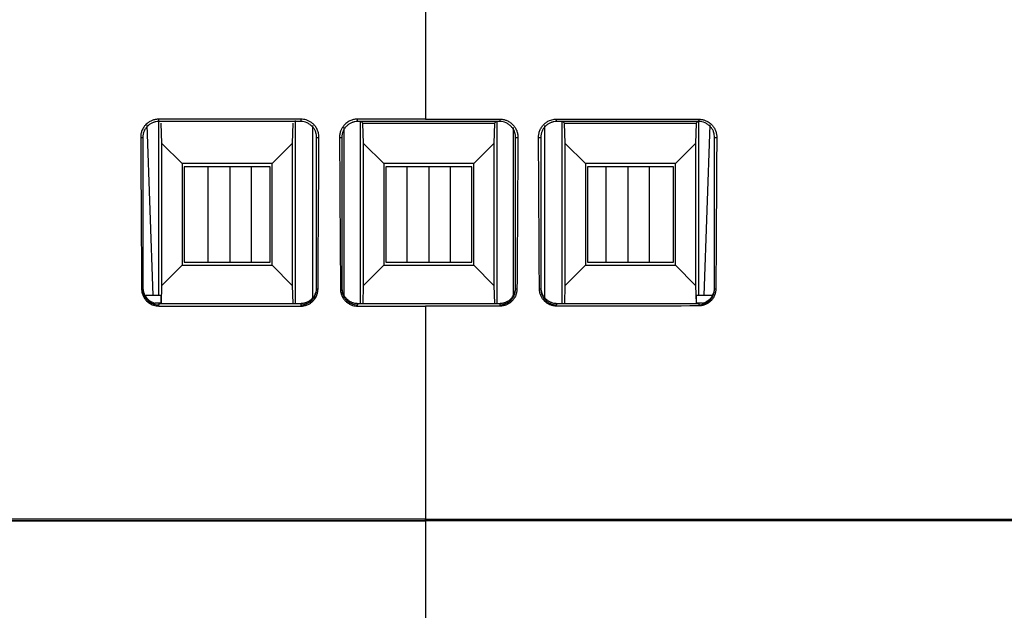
# Model space of a CAD drawing. Header units: millimetres. Extents: x 156812 to 157936, y 112087 to 113571.
# Tile 161 of 204: x 157436 to 157499, y 113179 to 113217. Entities that reach past the tile are written whole.
import ezdxf

# ---------------------------------------------------------------- set-up
doc = ezdxf.new("R2010")
doc.units = ezdxf.units.MM

msp = doc.modelspace()

# ---------------------------------------------------------------- linework, layer by layer
at = {"color": 7, "linetype": 'Continuous', "lineweight": 25}
for p, q in [((157445.22, 113210.362), (157445.22, 113199.293)), ((157445.23, 113210.293), (157445.23, 113210.442)), ((157454.23, 113210.293), (157445.23, 113210.293)), ((157453.9, 113198.786), (157453.9, 113210.362)), ((157454.23, 113210.448), (157454.23, 113210.293)), ((157457.83, 113210.293), (157457.83, 113210.449)), ((157466.83, 113210.293), (157457.83, 113210.293)), ((157457.99, 113210.293), (157457.99, 113198.786)), ((157458.165, 113210.188), (157458.06, 113210.293)), ((157466.496, 113210.188), (157466.601, 113210.293)), ((157466.67, 113198.786), (157466.67, 113210.293)), ((157466.83, 113210.449), (157466.83, 113210.293)), ((157470.43, 113210.293), (157470.43, 113210.448)), ((157479.43, 113210.293), (157470.43, 113210.293)), ((157470.76, 113210.293), (157470.76, 113198.786)), ((157470.935, 113210.188), (157470.83, 113210.293)), ((157479.266, 113210.188), (157479.371, 113210.293)), ((157479.43, 113210.441), (157479.43, 113210.293)), ((157479.44, 113199.293), (157479.44, 113210.362)), ((157444.882, 113199.293), (157444.505, 113210.078)), ((157445.43, 113208.909), (157445.395, 113210.188)), ((157453.726, 113210.188), (157453.691, 113208.909)), ((157454.98, 113210.051), (157454.98, 113199.125)), ((157456.98, 113199.259), (157456.98, 113209.917)), ((157458.2, 113208.909), (157458.165, 113210.188)), ((157458.165, 113210.188), (157466.496, 113210.188)), ((157466.496, 113210.188), (157466.461, 113208.909)), ((157467.68, 113209.917), (157467.68, 113199.259)), ((157469.68, 113199.125), (157469.68, 113210.051)), ((157470.935, 113210.188), (157479.266, 113210.188)), ((157470.97, 113208.909), (157470.935, 113210.188)), ((157479.266, 113210.188), (157479.231, 113208.909)), ((157479.779, 113199.293), (157480.155, 113210.078)), ((157444.09, 113209.293), (157444.23, 113209.293)), ((157444.23, 113209.293), (157444.23, 113199.693)), ((157455.23, 113209.293), (157455.379, 113209.293)), ((157455.23, 113199.693), (157455.23, 113209.293)), ((157456.682, 113209.293), (157456.83, 113209.293)), ((157456.83, 113209.293), (157456.83, 113199.693)), ((157467.83, 113209.293), (157467.979, 113209.293)), ((157467.83, 113199.693), (157467.83, 113209.293)), ((157469.282, 113209.293), (157469.43, 113209.293)), ((157469.43, 113209.293), (157469.43, 113199.693)), ((157480.43, 113209.293), (157480.571, 113209.293)), ((157480.43, 113199.693), (157480.43, 113209.293)), ((157445.43, 113199.916), (157445.43, 113208.909)), ((157446.709, 113207.63), (157445.43, 113208.909)), ((157453.691, 113208.909), (157452.412, 113207.63)), ((157453.691, 113208.909), (157453.691, 113199.916)), ((157458.2, 113199.916), (157458.2, 113208.909)), ((157459.479, 113207.63), (157458.2, 113208.909)), ((157466.461, 113208.909), (157465.182, 113207.63)), ((157466.461, 113208.909), (157466.461, 113199.916)), ((157470.97, 113199.916), (157470.97, 113208.909)), ((157472.249, 113207.63), (157470.97, 113208.909)), ((157479.231, 113208.909), (157477.952, 113207.63)), ((157479.231, 113208.909), (157479.231, 113199.916)), ((157452.412, 113207.63), (157446.709, 113207.63)), ((157446.709, 113207.63), (157446.709, 113201.195)), ((157452.285, 113207.437), (157446.835, 113207.437)), ((157446.835, 113207.437), (157446.835, 113201.387)), ((157448.346, 113207.437), (157448.346, 113201.387)), ((157449.73, 113207.437), (157449.73, 113201.387)), ((157451.115, 113201.387), (157451.115, 113207.437)), ((157452.285, 113201.387), (157452.285, 113207.437)), ((157452.412, 113201.195), (157452.412, 113207.63)), ((157465.182, 113207.63), (157459.479, 113207.63)), ((157459.479, 113207.63), (157459.479, 113201.195)), ((157465.055, 113207.437), (157459.605, 113207.437)), ((157459.605, 113207.437), (157459.605, 113201.387)), ((157460.946, 113207.437), (157460.946, 113201.387)), ((157462.33, 113207.437), (157462.33, 113201.387)), ((157463.715, 113201.387), (157463.715, 113207.437)), ((157465.055, 113201.387), (157465.055, 113207.437)), ((157465.182, 113201.195), (157465.182, 113207.63)), ((157477.952, 113207.63), (157472.249, 113207.63)), ((157472.249, 113207.63), (157472.249, 113201.195)), ((157477.825, 113207.437), (157472.375, 113207.437)), ((157472.375, 113207.437), (157472.375, 113201.387)), ((157473.546, 113207.437), (157473.546, 113201.387)), ((157474.93, 113207.437), (157474.93, 113201.387)), ((157476.315, 113201.387), (157476.315, 113207.437)), ((157477.825, 113201.387), (157477.825, 113207.437)), ((157477.952, 113201.195), (157477.952, 113207.63)), ((157445.43, 113199.916), (157446.709, 113201.195)), ((157446.709, 113201.195), (157452.412, 113201.195)), ((157446.835, 113201.387), (157452.285, 113201.387)), ((157446.835, 113201.387), (157446.835, 113201.387)), ((157446.835, 113201.387), (157448.346, 113201.387)), ((157451.115, 113201.387), (157452.285, 113201.387)), ((157452.285, 113201.387), (157452.285, 113201.387)), ((157452.412, 113201.195), (157453.691, 113199.916)), ((157458.2, 113199.916), (157459.479, 113201.195)), ((157459.479, 113201.195), (157465.182, 113201.195)), ((157459.605, 113201.387), (157465.055, 113201.387)), ((157459.605, 113201.387), (157459.605, 113201.387)), ((157459.605, 113201.387), (157460.946, 113201.387)), ((157463.715, 113201.387), (157465.055, 113201.387)), ((157465.055, 113201.387), (157465.055, 113201.387)), ((157465.182, 113201.195), (157466.461, 113199.916)), ((157470.97, 113199.916), (157472.249, 113201.195)), ((157472.249, 113201.195), (157477.952, 113201.195)), ((157472.375, 113201.387), (157477.825, 113201.387)), ((157472.375, 113201.387), (157472.375, 113201.387)), ((157472.375, 113201.387), (157473.546, 113201.387)), ((157476.315, 113201.387), (157477.825, 113201.387)), ((157477.825, 113201.387), (157477.825, 113201.387)), ((157477.952, 113201.195), (157479.231, 113199.916)), ((157444.23, 113199.693), (157444.149, 113199.693)), ((157445.399, 113198.786), (157445.43, 113199.916)), ((157453.691, 113199.916), (157453.722, 113198.786)), ((157455.319, 113199.693), (157455.23, 113199.693)), ((157456.83, 113199.693), (157456.741, 113199.693)), ((157458.169, 113198.786), (157458.2, 113199.916)), ((157466.461, 113199.916), (157466.492, 113198.786)), ((157467.92, 113199.693), (157467.83, 113199.693)), ((157469.43, 113199.693), (157469.341, 113199.693)), ((157470.939, 113198.786), (157470.97, 113199.916)), ((157479.231, 113199.916), (157479.262, 113198.786)), ((157480.511, 113199.693), (157480.43, 113199.693)), ((157445.382, 113199.293), (157444.351, 113199.293)), ((157445.382, 113198.793), (157445.382, 113199.293)), ((157469.68, 113199.125), (157469.692, 113199.112)), ((157480.309, 113199.293), (157479.279, 113199.293)), ((157479.279, 113198.793), (157479.279, 113199.293)), ((157445.382, 113198.793), (157445.017, 113198.793)), ((157445.22, 113198.793), (157445.22, 113198.786)), ((157445.23, 113198.786), (157445.23, 113198.693)), ((157445.23, 113198.786), (157453.9, 113198.786)), ((157445.23, 113198.618), (157445.23, 113198.693)), ((157453.9, 113198.786), (157454.23, 113198.786)), ((157454.23, 113198.786), (157454.23, 113198.693)), ((157454.23, 113198.693), (157454.23, 113198.612)), ((157457.83, 113198.786), (157457.83, 113198.693)), ((157457.83, 113198.786), (157457.99, 113198.786)), ((157457.83, 113198.61), (157457.83, 113198.693)), ((157457.99, 113198.786), (157466.67, 113198.786)), ((157466.67, 113198.786), (157466.83, 113198.786)), ((157466.83, 113198.786), (157466.83, 113198.693)), ((157466.83, 113198.693), (157466.83, 113198.61)), ((157470.43, 113198.786), (157470.43, 113198.693)), ((157470.43, 113198.786), (157470.76, 113198.786)), ((157470.43, 113198.612), (157470.43, 113198.693)), ((157470.76, 113198.786), (157479.43, 113198.786)), ((157479.643, 113198.793), (157479.279, 113198.793)), ((157479.43, 113198.786), (157479.43, 113198.693)), ((157479.43, 113198.693), (157479.43, 113198.619)), ((157479.44, 113198.786), (157479.44, 113198.793)), ((157462.131, 113185.025), (157462.131, 113185.125))]:
    msp.add_line(p, q, dxfattribs=at)
at = {"color": 7, "linetype": 'Continuous', "lineweight": 25, "flags": 128}
for points in [[(157448.346, 113201.387), (157448.431, 113201.387), (157448.549, 113201.387), (157448.697, 113201.387), (157448.87, 113201.387), (157449.066, 113201.387), (157449.278, 113201.387), (157449.501, 113201.387), (157449.73, 113201.387)], [(157449.73, 113201.387), (157449.96, 113201.387), (157450.183, 113201.387), (157450.395, 113201.387), (157450.59, 113201.387), (157450.764, 113201.387), (157450.912, 113201.387), (157451.03, 113201.387), (157451.115, 113201.387)], [(157460.946, 113201.387), (157461.031, 113201.387), (157461.149, 113201.387), (157461.297, 113201.387), (157461.47, 113201.387), (157461.666, 113201.387), (157461.878, 113201.387), (157462.101, 113201.387), (157462.33, 113201.387)], [(157462.33, 113201.387), (157462.56, 113201.387), (157462.783, 113201.387), (157462.995, 113201.387), (157463.19, 113201.387), (157463.364, 113201.387), (157463.512, 113201.387), (157463.63, 113201.387), (157463.715, 113201.387)], [(157473.546, 113201.387), (157473.631, 113201.387), (157473.749, 113201.387), (157473.897, 113201.387), (157474.07, 113201.387), (157474.266, 113201.387), (157474.478, 113201.387), (157474.701, 113201.387), (157474.93, 113201.387)], [(157474.93, 113201.387), (157475.16, 113201.387), (157475.383, 113201.387), (157475.595, 113201.387), (157475.79, 113201.387), (157475.964, 113201.387), (157476.112, 113201.387), (157476.23, 113201.387), (157476.315, 113201.387)]]:
    msp.add_lwpolyline(points, dxfattribs=at)
at = {"color": 7, "linetype": 'Continuous', "lineweight": 25}
for points in [[(157462.131, 113217.541), (157462.131, 113215.168), (157462.131, 113212.805), (157462.131, 113210.45)], [(157470.43, 113210.448), (157473.412, 113210.446), (157476.417, 113210.444), (157479.43, 113210.441)], [(157444.09, 113209.293), (157444.109, 113206.077), (157444.129, 113202.877), (157444.149, 113199.693)], [(157455.319, 113199.693), (157455.34, 113202.876), (157455.36, 113206.076), (157455.379, 113209.293)], [(157456.682, 113209.293), (157456.7, 113206.076), (157456.72, 113202.876), (157456.741, 113199.693)], [(157467.979, 113209.293), (157467.96, 113206.076), (157467.94, 113202.876), (157467.92, 113199.693)], [(157469.341, 113199.693), (157469.321, 113202.876), (157469.301, 113206.076), (157469.282, 113209.293)], [(157480.571, 113209.293), (157480.551, 113206.077), (157480.532, 113202.877), (157480.511, 113199.693)], [(157445.22, 113198.786), (157445.224, 113198.786), (157445.227, 113198.786), (157445.23, 113198.786)], [(157445.23, 113198.618), (157448.228, 113198.615), (157451.228, 113198.613), (157454.23, 113198.612)], [(157462.131, 113198.61), (157462.131, 113194.077), (157462.131, 113189.581), (157462.131, 113185.125)], [(157479.43, 113198.619), (157476.432, 113198.616), (157473.432, 113198.613), (157470.43, 113198.612)], [(157479.43, 113198.786), (157479.434, 113198.786), (157479.437, 113198.786), (157479.44, 113198.786)], [(157462.131, 113185.025), (157462.131, 113182.899), (157462.131, 113180.781), (157462.131, 113178.673)]]:
    msp.add_open_spline(points, degree=3, dxfattribs=at)
for points, knots in [([(157445.23, 113210.442), (157445.2, 113210.441), (157445.14, 113210.44), (157445.049, 113210.428), (157444.957, 113210.41), (157444.866, 113210.383), (157444.738, 113210.334), (157444.576, 113210.244), (157444.409, 113210.102), (157444.268, 113209.926), (157444.166, 113209.732), (157444.11, 113209.539), (157444.091, 113209.394), (157444.09, 113209.319), (157444.09, 113209.293)], [0, 0, 0, 0, 0.048276, 0.09771, 0.14818, 0.199543, 0.25164, 0.371507, 0.503363, 0.613659, 0.751053, 0.872748, 0.955152, 1, 1, 1, 1]), ([(157445.23, 113210.293), (157445.172, 113210.293), (157445.086, 113210.286), (157444.988, 113210.264), (157444.947, 113210.252), (157444.919, 113210.244), (157444.907, 113210.24), (157444.829, 113210.212), (157444.74, 113210.169), (157444.659, 113210.115), (157444.606, 113210.075), (157444.582, 113210.055), (157444.504, 113209.984), (157444.457, 113209.932), (157444.376, 113209.818), (157444.341, 113209.756), (157444.258, 113209.565), (157444.23, 113209.432), (157444.23, 113209.293)], [0, 0, 0, 0, 0.125, 0.1875, 0.21875, 0.21875, 0.25, 0.25, 0.375, 0.4375, 0.4375, 0.5, 0.5, 0.625, 0.625, 0.75, 0.75, 1, 1, 1, 1]), ([(157454.23, 113210.448), (157453.628, 113210.448), (157452.425, 113210.447), (157450.622, 113210.446), (157448.822, 113210.445), (157447.025, 113210.443), (157445.828, 113210.442), (157445.23, 113210.442)], [0, 0, 0, 0, 0.200557, 0.400829, 0.600823, 0.800544, 1, 1, 1, 1]), ([(157455.379, 113209.293), (157455.378, 113209.323), (157455.377, 113209.402), (157455.355, 113209.553), (157455.296, 113209.749), (157455.189, 113209.946), (157455.053, 113210.109), (157454.907, 113210.234), (157454.747, 113210.331), (157454.577, 113210.399), (157454.404, 113210.44), (157454.287, 113210.445), (157454.23, 113210.448)], [0, 0, 0, 0, 0.0504745, 0.1352967, 0.2595464, 0.3976942, 0.5093235, 0.6119829, 0.7133676, 0.8124202, 0.9082053, 1, 1, 1, 1]), ([(157455.23, 113209.293), (157455.23, 113209.351), (157455.223, 113209.437), (157455.201, 113209.535), (157455.189, 113209.577), (157455.181, 113209.604), (157455.177, 113209.616), (157455.149, 113209.694), (157455.107, 113209.783), (157455.052, 113209.865), (157455.012, 113209.917), (157454.993, 113209.941), (157454.921, 113210.02), (157454.869, 113210.066), (157454.756, 113210.147), (157454.693, 113210.182), (157454.502, 113210.266), (157454.369, 113210.293), (157454.23, 113210.293)], [0, 0, 0, 0, 0.125, 0.1875, 0.21875, 0.21875, 0.25, 0.25, 0.375, 0.4375, 0.4375, 0.5, 0.5, 0.625, 0.625, 0.75, 0.75, 1, 1, 1, 1]), ([(157457.83, 113210.449), (157457.795, 113210.448), (157457.724, 113210.446), (157457.616, 113210.431), (157457.507, 113210.404), (157457.397, 113210.366), (157457.289, 113210.316), (157457.185, 113210.253), (157457.087, 113210.179), (157457, 113210.097), (157456.917, 113210), (157456.834, 113209.88), (157456.755, 113209.719), (157456.693, 113209.519), (157456.686, 113209.371), (157456.682, 113209.293)], [0, 0, 0, 0, 0.056137, 0.114536, 0.175103, 0.237693, 0.302107, 0.3681, 0.435387, 0.503656, 0.56629, 0.648186, 0.748942, 0.86714, 1, 1, 1, 1]), ([(157457.83, 113210.293), (157457.772, 113210.293), (157457.686, 113210.286), (157457.588, 113210.264), (157457.547, 113210.252), (157457.519, 113210.244), (157457.507, 113210.24), (157457.429, 113210.212), (157457.34, 113210.169), (157457.259, 113210.115), (157457.206, 113210.075), (157457.182, 113210.055), (157457.104, 113209.984), (157457.057, 113209.932), (157456.976, 113209.818), (157456.941, 113209.756), (157456.858, 113209.565), (157456.83, 113209.432), (157456.83, 113209.293)], [0, 0, 0, 0, 0.125, 0.1875, 0.21875, 0.21875, 0.25, 0.25, 0.375, 0.4375, 0.4375, 0.5, 0.5, 0.625, 0.625, 0.75, 0.75, 1, 1, 1, 1]), ([(157462.131, 113210.45), (157461.414, 113210.45), (157459.98, 113210.45), (157458.547, 113210.449), (157457.83, 113210.449)], [0, 0, 0, 0, 0.499923, 1, 1, 1, 1]), ([(157462.131, 113210.45), (157462.652, 113210.45), (157463.696, 113210.45), (157465.263, 113210.449), (157466.308, 113210.449), (157466.83, 113210.449)], [0, 0, 0, 0, 0.332902, 0.666265, 1, 1, 1, 1]), ([(157466.83, 113210.449), (157466.862, 113210.448), (157466.924, 113210.447), (157467.017, 113210.435), (157467.109, 113210.416), (157467.199, 113210.39), (157467.329, 113210.339), (157467.492, 113210.249), (157467.665, 113210.1), (157467.805, 113209.923), (157467.905, 113209.725), (157467.969, 113209.513), (157467.976, 113209.367), (157467.979, 113209.293)], [0, 0, 0, 0, 0.050465, 0.100496, 0.150471, 0.200765, 0.251752, 0.376836, 0.503614, 0.626704, 0.751159, 0.875329, 1, 1, 1, 1]), ([(157467.83, 113209.293), (157467.83, 113209.351), (157467.823, 113209.437), (157467.801, 113209.535), (157467.789, 113209.577), (157467.781, 113209.604), (157467.777, 113209.616), (157467.749, 113209.694), (157467.707, 113209.783), (157467.652, 113209.865), (157467.612, 113209.917), (157467.593, 113209.941), (157467.521, 113210.02), (157467.469, 113210.066), (157467.356, 113210.147), (157467.293, 113210.182), (157467.102, 113210.266), (157466.969, 113210.293), (157466.83, 113210.293)], [0, 0, 0, 0, 0.125, 0.1875, 0.21875, 0.21875, 0.25, 0.25, 0.375, 0.4375, 0.4375, 0.5, 0.5, 0.625, 0.625, 0.75, 0.75, 1, 1, 1, 1]), ([(157469.282, 113209.293), (157469.283, 113209.331), (157469.285, 113209.405), (157469.301, 113209.516), (157469.327, 113209.624), (157469.376, 113209.766), (157469.464, 113209.934), (157469.607, 113210.111), (157469.781, 113210.257), (157469.959, 113210.353), (157470.127, 113210.411), (157470.277, 113210.442), (157470.379, 113210.446), (157470.43, 113210.448)], [0, 0, 0, 0, 0.06407, 0.12742, 0.190604, 0.254179, 0.381497, 0.507576, 0.631061, 0.753084, 0.835636, 0.917389, 1, 1, 1, 1]), ([(157470.43, 113210.293), (157470.372, 113210.293), (157470.286, 113210.286), (157470.188, 113210.264), (157470.147, 113210.252), (157470.119, 113210.244), (157470.107, 113210.24), (157470.029, 113210.212), (157469.94, 113210.169), (157469.859, 113210.115), (157469.806, 113210.075), (157469.782, 113210.055), (157469.704, 113209.984), (157469.657, 113209.932), (157469.576, 113209.818), (157469.541, 113209.756), (157469.458, 113209.565), (157469.43, 113209.432), (157469.43, 113209.293)], [0, 0, 0, 0, 0.125, 0.1875, 0.21875, 0.21875, 0.25, 0.25, 0.375, 0.4375, 0.4375, 0.5, 0.5, 0.625, 0.625, 0.75, 0.75, 1, 1, 1, 1]), ([(157479.43, 113210.441), (157479.462, 113210.441), (157479.524, 113210.439), (157479.616, 113210.427), (157479.707, 113210.409), (157479.796, 113210.382), (157479.926, 113210.332), (157480.088, 113210.242), (157480.259, 113210.094), (157480.398, 113209.919), (157480.497, 113209.723), (157480.56, 113209.512), (157480.567, 113209.366), (157480.571, 113209.293)], [0, 0, 0, 0, 0.0503318, 0.1002902, 0.1502486, 0.2005815, 0.2516558, 0.3766424, 0.5033992, 0.6266834, 0.7511586, 0.8754671, 1, 1, 1, 1]), ([(157480.43, 113209.293), (157480.43, 113209.351), (157480.423, 113209.437), (157480.401, 113209.535), (157480.389, 113209.577), (157480.381, 113209.604), (157480.377, 113209.616), (157480.349, 113209.694), (157480.307, 113209.783), (157480.252, 113209.865), (157480.212, 113209.917), (157480.193, 113209.941), (157480.121, 113210.02), (157480.069, 113210.066), (157479.956, 113210.147), (157479.893, 113210.182), (157479.702, 113210.266), (157479.569, 113210.293), (157479.43, 113210.293)], [0, 0, 0, 0, 0.125, 0.1875, 0.21875, 0.21875, 0.25, 0.25, 0.375, 0.4375, 0.4375, 0.5, 0.5, 0.625, 0.625, 0.75, 0.75, 1, 1, 1, 1]), ([(157444.149, 113199.693), (157444.151, 113199.659), (157444.153, 113199.59), (157444.17, 113199.483), (157444.197, 113199.375), (157444.247, 113199.241), (157444.331, 113199.089), (157444.454, 113198.939), (157444.595, 113198.82), (157444.743, 113198.729), (157444.902, 113198.665), (157445.066, 113198.626), (157445.176, 113198.621), (157445.23, 113198.618)], [0, 0, 0, 0, 0.062825, 0.12854, 0.197054, 0.268205, 0.38801, 0.509923, 0.611082, 0.711568, 0.810441, 0.906822, 1, 1, 1, 1]), ([(157444.23, 113199.78), (157444.231, 113199.751), (157444.232, 113199.695), (157444.244, 113199.611), (157444.261, 113199.526), (157444.28, 113199.47), (157444.289, 113199.441)], [0, 0, 0, 0, 0.2445, 0.488721, 0.734392, 1, 1, 1, 1]), ([(157444.23, 113199.693), (157444.23, 113199.635), (157444.238, 113199.549), (157444.259, 113199.451), (157444.271, 113199.41), (157444.28, 113199.382), (157444.284, 113199.37), (157444.312, 113199.292), (157444.354, 113199.203), (157444.409, 113199.122), (157444.448, 113199.069), (157444.468, 113199.045), (157444.54, 113198.966), (157444.592, 113198.92), (157444.705, 113198.839), (157444.768, 113198.804), (157444.958, 113198.721), (157445.091, 113198.693), (157445.23, 113198.693)], [0, 0, 0, 0, 0.125, 0.1875, 0.21875, 0.21875, 0.25, 0.25, 0.375, 0.4375, 0.4375, 0.5, 0.5, 0.625, 0.625, 0.75, 0.75, 1, 1, 1, 1]), ([(157454.23, 113198.612), (157454.263, 113198.613), (157454.33, 113198.614), (157454.432, 113198.629), (157454.535, 113198.653), (157454.638, 113198.689), (157454.74, 113198.736), (157454.839, 113198.795), (157454.932, 113198.865), (157455.014, 113198.941), (157455.092, 113199.031), (157455.169, 113199.142), (157455.245, 113199.291), (157455.306, 113199.48), (157455.315, 113199.619), (157455.319, 113199.693)], [0, 0, 0, 0, 0.055674, 0.113703, 0.174023, 0.236511, 0.30099, 0.367237, 0.434982, 0.50393, 0.564653, 0.645452, 0.746035, 0.865111, 1, 1, 1, 1]), ([(157454.23, 113198.693), (157454.288, 113198.693), (157454.374, 113198.701), (157454.472, 113198.722), (157454.514, 113198.734), (157454.541, 113198.743), (157454.553, 113198.747), (157454.632, 113198.775), (157454.72, 113198.817), (157454.802, 113198.872), (157454.855, 113198.911), (157454.879, 113198.931), (157454.957, 113199.003), (157455.004, 113199.055), (157455.084, 113199.168), (157455.12, 113199.231), (157455.203, 113199.421), (157455.23, 113199.554), (157455.23, 113199.693)], [0, 0, 0, 0, 0.125, 0.1875, 0.21875, 0.21875, 0.25, 0.25, 0.375, 0.4375, 0.4375, 0.5, 0.5, 0.625, 0.625, 0.75, 0.75, 1, 1, 1, 1]), ([(157455.147, 113199.387), (157455.153, 113199.402), (157455.183, 113199.472), (157455.221, 113199.605), (157455.227, 113199.726), (157455.23, 113199.786)], [0, 0, 0, 0, 0.117725, 0.55638, 1, 1, 1, 1]), ([(157456.741, 113199.693), (157456.742, 113199.664), (157456.744, 113199.588), (157456.766, 113199.447), (157456.824, 113199.264), (157456.925, 113199.082), (157457.053, 113198.929), (157457.191, 113198.812), (157457.343, 113198.72), (157457.504, 113198.656), (157457.667, 113198.617), (157457.777, 113198.613), (157457.83, 113198.61)], [0, 0, 0, 0, 0.05383, 0.138984, 0.259744, 0.398434, 0.509295, 0.612813, 0.714576, 0.813572, 0.908928, 1, 1, 1, 1]), ([(157456.83, 113199.786), (157456.831, 113199.756), (157456.833, 113199.694), (157456.846, 113199.602), (157456.865, 113199.52), (157456.882, 113199.469), (157456.889, 113199.448)], [0, 0, 0, 0, 0.267616, 0.534486, 0.802903, 1, 1, 1, 1]), ([(157456.83, 113199.693), (157456.83, 113199.635), (157456.838, 113199.549), (157456.859, 113199.451), (157456.871, 113199.41), (157456.88, 113199.382), (157456.884, 113199.37), (157456.912, 113199.292), (157456.954, 113199.203), (157457.009, 113199.122), (157457.048, 113199.069), (157457.068, 113199.045), (157457.14, 113198.966), (157457.192, 113198.92), (157457.305, 113198.839), (157457.368, 113198.804), (157457.558, 113198.721), (157457.691, 113198.693), (157457.83, 113198.693)], [0, 0, 0, 0, 0.125, 0.1875, 0.21875, 0.21875, 0.25, 0.25, 0.375, 0.4375, 0.4375, 0.5, 0.5, 0.625, 0.625, 0.75, 0.75, 1, 1, 1, 1]), ([(157467.92, 113199.693), (157467.919, 113199.658), (157467.916, 113199.588), (157467.9, 113199.484), (157467.874, 113199.382), (157467.827, 113199.25), (157467.743, 113199.092), (157467.608, 113198.927), (157467.444, 113198.79), (157467.255, 113198.689), (157467.048, 113198.623), (157466.903, 113198.614), (157466.83, 113198.61)], [0, 0, 0, 0, 0.064298, 0.127887, 0.191293, 0.255046, 0.382462, 0.508528, 0.631776, 0.753454, 0.876682, 1, 1, 1, 1]), ([(157466.83, 113198.693), (157466.888, 113198.693), (157466.974, 113198.701), (157467.072, 113198.722), (157467.114, 113198.734), (157467.141, 113198.743), (157467.153, 113198.747), (157467.232, 113198.775), (157467.32, 113198.817), (157467.402, 113198.872), (157467.455, 113198.911), (157467.479, 113198.931), (157467.557, 113199.003), (157467.604, 113199.055), (157467.684, 113199.168), (157467.72, 113199.231), (157467.803, 113199.421), (157467.83, 113199.554), (157467.83, 113199.693)], [0, 0, 0, 0, 0.125, 0.1875, 0.21875, 0.21875, 0.25, 0.25, 0.375, 0.4375, 0.4375, 0.5, 0.5, 0.625, 0.625, 0.75, 0.75, 1, 1, 1, 1]), ([(157467.747, 113199.387), (157467.756, 113199.408), (157467.773, 113199.449), (157467.8, 113199.535), (157467.825, 113199.647), (157467.829, 113199.74), (157467.83, 113199.786)], [0, 0, 0, 0, 0.161357, 0.323821, 0.660978, 1, 1, 1, 1]), ([(157470.43, 113198.612), (157470.401, 113198.613), (157470.341, 113198.614), (157470.253, 113198.625), (157470.167, 113198.643), (157470.081, 113198.668), (157469.958, 113198.715), (157469.804, 113198.8), (157469.641, 113198.94), (157469.51, 113199.105), (157469.415, 113199.29), (157469.354, 113199.488), (157469.346, 113199.625), (157469.341, 113199.693)], [0, 0, 0, 0, 0.050507, 0.100597, 0.150652, 0.201057, 0.252188, 0.377194, 0.503884, 0.626746, 0.751143, 0.875314, 1, 1, 1, 1]), ([(157469.43, 113199.786), (157469.431, 113199.758), (157469.432, 113199.7), (157469.444, 113199.615), (157469.462, 113199.53), (157469.48, 113199.475), (157469.489, 113199.448)], [0, 0, 0, 0, 0.249713, 0.498374, 0.747853, 1, 1, 1, 1]), ([(157469.43, 113199.693), (157469.43, 113199.635), (157469.438, 113199.549), (157469.459, 113199.451), (157469.471, 113199.41), (157469.48, 113199.382), (157469.484, 113199.37), (157469.512, 113199.292), (157469.554, 113199.203), (157469.609, 113199.122), (157469.648, 113199.069), (157469.668, 113199.045), (157469.74, 113198.966), (157469.792, 113198.92), (157469.905, 113198.839), (157469.968, 113198.804), (157470.158, 113198.721), (157470.291, 113198.693), (157470.43, 113198.693)], [0, 0, 0, 0, 0.125, 0.1875, 0.21875, 0.21875, 0.25, 0.25, 0.375, 0.4375, 0.4375, 0.5, 0.5, 0.625, 0.625, 0.75, 0.75, 1, 1, 1, 1]), ([(157480.511, 113199.693), (157480.51, 113199.658), (157480.507, 113199.589), (157480.491, 113199.486), (157480.466, 113199.385), (157480.418, 113199.253), (157480.336, 113199.097), (157480.201, 113198.933), (157480.038, 113198.797), (157479.851, 113198.697), (157479.645, 113198.631), (157479.502, 113198.623), (157479.43, 113198.619)], [0, 0, 0, 0, 0.06456, 0.128326, 0.19183, 0.255607, 0.383189, 0.509272, 0.632122, 0.753561, 0.876555, 1, 1, 1, 1]), ([(157479.43, 113198.693), (157479.488, 113198.693), (157479.574, 113198.701), (157479.672, 113198.722), (157479.714, 113198.734), (157479.741, 113198.743), (157479.753, 113198.747), (157479.832, 113198.775), (157479.92, 113198.817), (157480.002, 113198.872), (157480.055, 113198.911), (157480.079, 113198.931), (157480.157, 113199.003), (157480.204, 113199.055), (157480.284, 113199.168), (157480.32, 113199.231), (157480.403, 113199.421), (157480.43, 113199.554), (157480.43, 113199.693)], [0, 0, 0, 0, 0.125, 0.1875, 0.21875, 0.21875, 0.25, 0.25, 0.375, 0.4375, 0.4375, 0.5, 0.5, 0.625, 0.625, 0.75, 0.75, 1, 1, 1, 1]), ([(157480.347, 113199.38), (157480.36, 113199.412), (157480.386, 113199.475), (157480.411, 113199.575), (157480.427, 113199.676), (157480.429, 113199.745), (157480.43, 113199.78)], [0, 0, 0, 0, 0.24989, 0.498051, 0.747195, 1, 1, 1, 1]), ([(157444.289, 113199.441), (157444.299, 113199.416), (157444.318, 113199.365), (157444.343, 113199.317), (157444.356, 113199.293)], [0, 0, 0, 0, 0.497929, 1, 1, 1, 1]), ([(157444.351, 113199.293), (157444.372, 113199.258), (157444.413, 113199.188), (157444.465, 113199.126), (157444.492, 113199.096)], [0, 0, 0, 0, 0.5018308, 1, 1, 1, 1]), ([(157444.492, 113199.096), (157444.513, 113199.074), (157444.556, 113199.029), (157444.635, 113198.965), (157444.725, 113198.903), (157444.796, 113198.87), (157444.831, 113198.853)], [0, 0, 0, 0, 0.219761, 0.442689, 0.722497, 1, 1, 1, 1]), ([(157454.569, 113198.845), (157454.593, 113198.855), (157454.65, 113198.877), (157454.737, 113198.921), (157454.81, 113198.97), (157454.866, 113199.013), (157454.892, 113199.036), (157454.905, 113199.048)], [0, 0, 0, 0, 0.199604, 0.463742, 0.736373, 0.868086, 1, 1, 1, 1]), ([(157454.905, 113199.048), (157454.918, 113199.06), (157454.944, 113199.085), (157454.968, 113199.111), (157454.98, 113199.125)], [0, 0, 0, 0, 0.4981931, 1, 1, 1, 1]), ([(157454.98, 113199.125), (157454.997, 113199.144), (157455.031, 113199.184), (157455.075, 113199.248), (157455.114, 113199.316), (157455.136, 113199.363), (157455.147, 113199.387)], [0, 0, 0, 0, 0.248711, 0.497244, 0.747161, 1, 1, 1, 1]), ([(157456.889, 113199.448), (157456.902, 113199.415), (157456.927, 113199.35), (157456.963, 113199.289), (157456.98, 113199.259)], [0, 0, 0, 0, 0.499754, 1, 1, 1, 1]), ([(157456.98, 113199.259), (157456.997, 113199.233), (157457.031, 113199.181), (157457.072, 113199.135), (157457.092, 113199.111)], [0, 0, 0, 0, 0.503589, 1, 1, 1, 1]), ([(157457.092, 113199.111), (157457.11, 113199.092), (157457.147, 113199.054), (157457.208, 113199.002), (157457.274, 113198.954), (157457.334, 113198.917), (157457.387, 113198.889), (157457.416, 113198.876), (157457.431, 113198.869)], [0, 0, 0, 0, 0.190117, 0.380538, 0.572539, 0.767363, 0.884233, 1, 1, 1, 1]), ([(157467.169, 113198.845), (157467.194, 113198.855), (157467.245, 113198.874), (157467.327, 113198.916), (157467.416, 113198.972), (157467.475, 113199.022), (157467.505, 113199.048)], [0, 0, 0, 0, 0.205368, 0.411233, 0.703625, 1, 1, 1, 1]), ([(157467.505, 113199.048), (157467.51, 113199.053), (157467.547, 113199.086), (157467.61, 113199.154), (157467.657, 113199.224), (157467.68, 113199.259)], [0, 0, 0, 0, 0.078919, 0.540441, 1, 1, 1, 1]), ([(157467.68, 113199.259), (157467.693, 113199.28), (157467.717, 113199.321), (157467.737, 113199.365), (157467.747, 113199.387)], [0, 0, 0, 0, 0.500604, 1, 1, 1, 1]), ([(157469.489, 113199.448), (157469.491, 113199.443), (157469.514, 113199.381), (157469.567, 113199.266), (157469.643, 113199.172), (157469.68, 113199.125)], [0, 0, 0, 0, 0.042366, 0.519279, 1, 1, 1, 1]), ([(157469.692, 113199.112), (157469.715, 113199.088), (157469.762, 113199.039), (157469.841, 113198.977), (157469.927, 113198.921), (157469.992, 113198.888), (157470.027, 113198.872), (157470.032, 113198.87)], [0, 0, 0, 0, 0.239707, 0.478947, 0.720239, 0.966041, 1, 1, 1, 1]), ([(157479.769, 113198.829), (157479.8, 113198.841), (157479.861, 113198.865), (157479.949, 113198.913), (157480.017, 113198.959), (157480.069, 113199), (157480.093, 113199.021), (157480.105, 113199.032)], [0, 0, 0, 0, 0.250437, 0.501343, 0.755233, 0.87718, 1, 1, 1, 1]), ([(157480.105, 113199.032), (157480.119, 113199.045), (157480.147, 113199.072), (157480.198, 113199.128), (157480.255, 113199.2), (157480.291, 113199.262), (157480.309, 113199.293)], [0, 0, 0, 0, 0.175404, 0.353354, 0.675787, 1, 1, 1, 1]), ([(157480.304, 113199.293), (157480.312, 113199.308), (157480.327, 113199.336), (157480.341, 113199.366), (157480.347, 113199.38)], [0, 0, 0, 0, 0.502553, 1, 1, 1, 1]), ([(157444.831, 113198.853), (157444.861, 113198.841), (157444.921, 113198.816), (157444.985, 113198.801), (157445.017, 113198.793)], [0, 0, 0, 0, 0.496363, 1, 1, 1, 1]), ([(157454.23, 113198.786), (157454.259, 113198.787), (157454.317, 113198.788), (157454.402, 113198.8), (157454.487, 113198.818), (157454.542, 113198.836), (157454.569, 113198.845)], [0, 0, 0, 0, 0.250921, 0.49997, 0.749034, 1, 1, 1, 1]), ([(157457.431, 113198.869), (157457.463, 113198.856), (157457.526, 113198.831), (157457.625, 113198.805), (157457.727, 113198.789), (157457.796, 113198.787), (157457.83, 113198.786)], [0, 0, 0, 0, 0.248966, 0.4968, 0.7462471, 1, 1, 1, 1]), ([(157457.83, 113198.61), (157458.547, 113198.61), (157459.98, 113198.61), (157461.414, 113198.61), (157462.131, 113198.61)], [0, 0, 0, 0, 0.499872, 1, 1, 1, 1]), ([(157466.83, 113198.61), (157466.307, 113198.61), (157465.261, 113198.61), (157463.695, 113198.61), (157462.652, 113198.61), (157462.131, 113198.61)], [0, 0, 0, 0, 0.334094, 0.667454, 1, 1, 1, 1]), ([(157466.83, 113198.786), (157466.859, 113198.787), (157466.915, 113198.788), (157466.999, 113198.799), (157467.084, 113198.817), (157467.14, 113198.836), (157467.169, 113198.845)], [0, 0, 0, 0, 0.245415, 0.489533, 0.734119, 1, 1, 1, 1]), ([(157470.032, 113198.87), (157470.064, 113198.857), (157470.127, 113198.831), (157470.226, 113198.806), (157470.328, 113198.789), (157470.396, 113198.787), (157470.43, 113198.786)], [0, 0, 0, 0, 0.251865, 0.500678, 0.749149, 1, 1, 1, 1]), ([(157479.643, 113198.793), (157479.665, 113198.798), (157479.707, 113198.808), (157479.748, 113198.822), (157479.769, 113198.829)], [0, 0, 0, 0, 0.502387, 1, 1, 1, 1]), ([(157462.131, 113185.125), (157456.574, 113185.125), (157451.02, 113185.125), (157439.925, 113185.125), (157434.39, 113185.125), (157423.34, 113185.125), (157417.831, 113185.125), (157406.838, 113185.125), (157401.355, 113185.125), (157395.883, 113185.125)], [0, 0, 0, 0, 0.25, 0.25, 0.5, 0.5, 0.75, 0.75, 1, 1, 1, 1]), ([(157462.131, 113185.025), (157461.586, 113185.025), (157460.495, 113185.025), (157458.854, 113185.025), (157457.207, 113185.025), (157455.552, 113185.025), (157453.89, 113185.025), (157452.221, 113185.025), (157450.546, 113185.025), (157448.863, 113185.025), (157447.173, 113185.025), (157443.319, 113185.025), (157437.213, 113185.025), (157428.976, 113185.025), (157420.656, 113185.025), (157413.804, 113185.025), (157408.257, 113185.025), (157404.174, 113185.025), (157400.042, 113185.025), (157397.307, 113185.025), (157395.909, 113185.025)], [0, 0, 0, 0, 0.024509, 0.049125, 0.073849, 0.098681, 0.123623, 0.148675, 0.173838, 0.199113, 0.224501, 0.250003, 0.372863, 0.499999, 0.622468, 0.749998, 0.811421, 0.874998, 0.936147, 1, 1, 1, 1]), ([(157414.213, 113185.025), (157414.911, 113185.025), (157416.299, 113185.025), (157418.375, 113185.025), (157420.432, 113185.025), (157422.471, 113185.025), (157424.492, 113185.025), (157426.495, 113185.025), (157428.481, 113185.025), (157430.448, 113185.025), (157432.397, 113185.025), (157434.329, 113185.025), (157436.242, 113185.025), (157438.538, 113185.025), (157441.215, 113185.025), (157444.272, 113185.025), (157447.306, 113185.025), (157450.316, 113185.025), (157453.303, 113185.025), (157456.266, 113185.025), (157459.206, 113185.025), (157461.158, 113185.025), (157462.131, 113185.025)], [0, 0, 0, 0, 0.043946, 0.087486, 0.130621, 0.173352, 0.215681, 0.257608, 0.299135, 0.340263, 0.380992, 0.421324, 0.46126, 0.500802, 0.565018, 0.628702, 0.691861, 0.754501, 0.816628, 0.87825, 0.939371, 1, 1, 1, 1]), ([(157462.131, 113185.125), (157462.681, 113185.125), (157463.785, 113185.125), (157465.445, 113185.125), (157467.11, 113185.125), (157468.782, 113185.124), (157470.458, 113185.124), (157472.14, 113185.124), (157474.241, 113185.125), (157476.764, 113185.125), (157479.676, 113185.125), (157482.573, 113185.125), (157488.424, 113185.123), (157494.285, 113185.126), (157500.163, 113185.125), (157503.056, 113185.125), (157505.959, 113185.125), (157507.87, 113185.125), (157508.846, 113185.125)], [0, 0, 0, 0, 0.035245, 0.070635, 0.106161, 0.141815, 0.17759, 0.213475, 0.249462, 0.312148, 0.375065, 0.436031, 0.497891, 0.75047, 0.812706, 0.8765, 0.937013, 1, 1, 1, 1]), ([(157510.048, 113185.026), (157509.388, 113185.026), (157508.084, 113185.026), (157506.149, 113185.026), (157503.86, 113185.026), (157501.225, 113185.025), (157497.193, 113185.025), (157492.212, 113185.024), (157486.194, 113185.025), (157480.213, 113185.024), (157475.181, 113185.025), (157471.169, 113185.025), (157468.144, 113185.025), (157465.133, 113185.025), (157463.129, 113185.025), (157462.131, 113185.025)], [0, 0, 0, 0, 0.04159, 0.082186, 0.121758, 0.185601, 0.247877, 0.375007, 0.497985, 0.6247, 0.748993, 0.812155, 0.875076, 0.937707, 1, 1, 1, 1]), ([(157528.352, 113185.025), (157527.414, 113185.025), (157525.564, 113185.025), (157522.827, 113185.025), (157519.634, 113185.025), (157516.004, 113185.025), (157510.458, 113185.025), (157503.605, 113185.025), (157495.285, 113185.025), (157487.048, 113185.025), (157480.38, 113185.025), (157475.406, 113185.025), (157472.047, 113185.025), (157468.717, 113185.025), (157465.414, 113185.025), (157463.222, 113185.025), (157462.131, 113185.025)], [0, 0, 0, 0, 0.042865, 0.084532, 0.125002, 0.188571, 0.250003, 0.377524, 0.500002, 0.62713, 0.749998, 0.800885, 0.851322, 0.901316, 0.950873, 1, 1, 1, 1])]:
    msp.add_open_spline(points, degree=3, knots=knots, dxfattribs=at)

doc.saveas('drawing.dxf')
